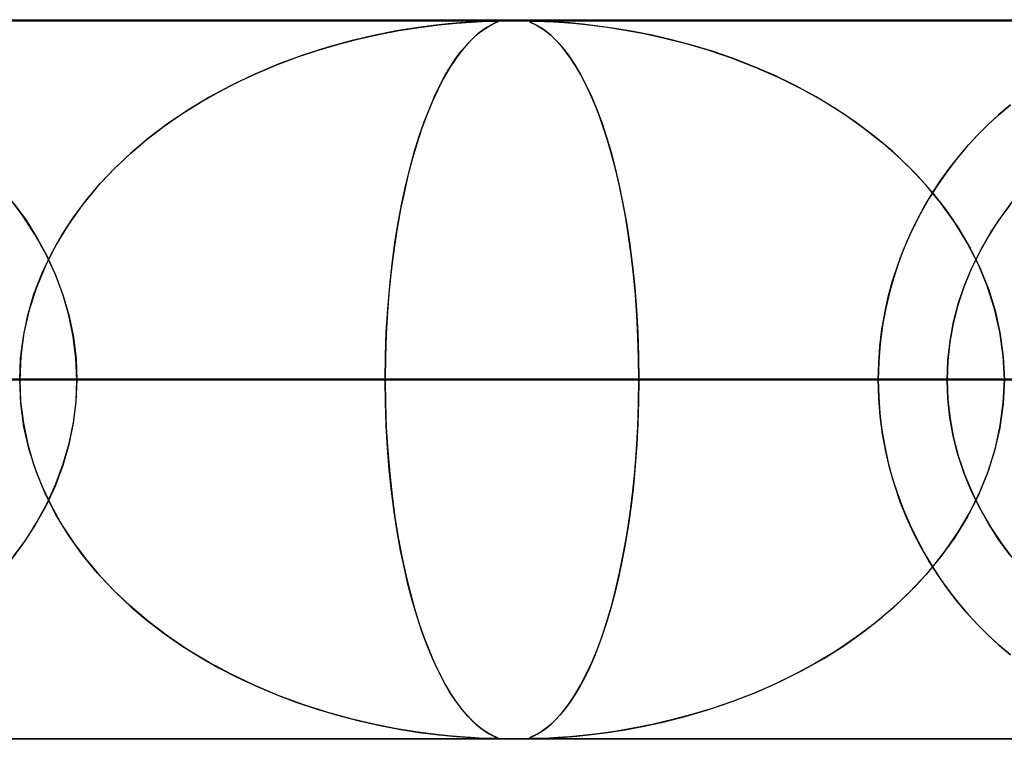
# Model space of a CAD drawing. Header units: millimetres. Extents: x -625 to 625, y -732 to 732.
# Tile 36 of 48: x 135 to 149, y 721 to 732. Entities that reach past the tile are written whole.
import ezdxf

# ---------------------------------------------------------------- set-up
doc = ezdxf.new("R2010")
doc.units = ezdxf.units.MM
doc.layers.add('HIDDEN', color=7, linetype='Continuous')
doc.layers.add('THICK', color=7, linetype='Continuous')

msp = doc.modelspace()

# ---------------------------------------------------------------- linework, layer by layer
at = {"layer": 'HIDDEN'}
for p, q in [((255.284, 731.49), (0, 731.49)), ((501.5, 731.49), (0, 731.49)), ((255.284, 731.49), (0, 731.49)), ((244.666, 731.48), (0, 731.48)), ((140.448, 731.387), (140.177, 731.343)), ((140.211, 731.349), (140.493, 731.393)), ((140.689, 731.419), (140.448, 731.387)), ((140.493, 731.393), (140.767, 731.428)), ((140.896, 731.442), (140.689, 731.419)), ((140.767, 731.428), (141.013, 731.453)), ((141.069, 731.457), (140.896, 731.442)), ((141.013, 731.453), (141.216, 731.467)), ((141.211, 731.467), (141.069, 731.457)), ((141.327, 731.474), (141.211, 731.467)), ((141.216, 731.467), (141.367, 731.475)), ((141.417, 731.477), (141.327, 731.474)), ((141.352, 731.337), (141.413, 731.379)), ((141.367, 731.475), (141.469, 731.479)), ((141.436, 731.394), (141.378, 731.356)), ((141.413, 731.379), (141.467, 731.412)), ((141.485, 731.479), (141.417, 731.477)), ((141.487, 731.423), (141.436, 731.394)), ((141.467, 731.412), (141.513, 731.437)), ((141.469, 731.479), (141.534, 731.48)), ((141.534, 731.48), (141.485, 731.479)), ((141.529, 731.445), (141.487, 731.423)), ((141.513, 731.437), (141.549, 731.454)), ((141.561, 731.459), (141.529, 731.445)), ((141.534, 731.48), (141.572, 731.479)), ((141.566, 731.479), (141.534, 731.48)), ((141.549, 731.454), (141.574, 731.466)), ((141.581, 731.469), (141.561, 731.459)), ((141.584, 731.477), (141.566, 731.479)), ((141.572, 731.479), (141.586, 731.476)), ((141.574, 731.466), (141.586, 731.473)), ((141.586, 731.476), (141.581, 731.469)), ((141.586, 731.473), (141.584, 731.477)), ((142.025, 731.474), (142.035, 731.479)), ((142.039, 731.465), (142.025, 731.474)), ((142.029, 731.477), (142.026, 731.474)), ((142.026, 731.474), (142.035, 731.467)), ((142.046, 731.479), (142.029, 731.477)), ((142.035, 731.479), (142.068, 731.48)), ((142.035, 731.467), (142.056, 731.457)), ((142.073, 731.449), (142.039, 731.465)), ((142.078, 731.48), (142.046, 731.479)), ((142.056, 731.457), (142.088, 731.442)), ((142.125, 731.423), (142.073, 731.449)), ((142.128, 731.479), (142.078, 731.48)), ((142.078, 731.48), (142.145, 731.479)), ((142.088, 731.442), (142.132, 731.419)), ((142.187, 731.387), (142.125, 731.423)), ((142.201, 731.477), (142.128, 731.479)), ((142.132, 731.419), (142.186, 731.387)), ((142.145, 731.479), (142.241, 731.476)), ((142.186, 731.387), (142.25, 731.343)), ((142.253, 731.341), (142.187, 731.387)), ((142.299, 731.473), (142.201, 731.477)), ((142.241, 731.476), (142.363, 731.469)), ((142.426, 731.466), (142.299, 731.473)), ((142.363, 731.469), (142.511, 731.459)), ((142.581, 731.454), (142.426, 731.466)), ((142.511, 731.459), (142.687, 731.445)), ((142.765, 731.437), (142.581, 731.454)), ((142.687, 731.445), (142.889, 731.423)), ((142.977, 731.412), (142.765, 731.437)), ((142.889, 731.423), (143.112, 731.394)), ((143.212, 731.379), (142.977, 731.412)), ((143.112, 731.394), (143.357, 731.356)), ((143.467, 731.337), (143.212, 731.379)), ((139.881, 731.285), (139.561, 731.211)), ((139.641, 731.23), (139.927, 731.295)), ((140.177, 731.343), (139.881, 731.285)), ((139.927, 731.295), (140.211, 731.349)), ((141.244, 731.245), (141.169, 731.169)), ((141.219, 731.221), (141.287, 731.284)), ((141.314, 731.307), (141.244, 731.245)), ((141.287, 731.284), (141.352, 731.337)), ((141.378, 731.356), (141.314, 731.307)), ((142.25, 731.343), (142.321, 731.285)), ((142.321, 731.285), (142.253, 731.341)), ((142.321, 731.285), (142.399, 731.211)), ((142.39, 731.22), (142.321, 731.285)), ((143.357, 731.356), (143.621, 731.307)), ((143.731, 731.284), (143.467, 731.337)), ((143.621, 731.307), (143.904, 731.245)), ((144.003, 731.221), (143.731, 731.284)), ((143.904, 731.245), (144.204, 731.169)), ((139.223, 731.118), (138.874, 731.006)), ((139.073, 731.072), (139.356, 731.156)), ((139.561, 731.211), (139.223, 731.118)), ((139.356, 731.156), (139.641, 731.23)), ((141.078, 731.061), (141.149, 731.147)), ((141.169, 731.169), (141.089, 731.076)), ((141.149, 731.147), (141.219, 731.221)), ((142.46, 731.144), (142.39, 731.22)), ((142.399, 731.211), (142.482, 731.118)), ((142.529, 731.059), (142.46, 731.144)), ((142.482, 731.118), (142.569, 731.006)), ((144.282, 731.147), (144.003, 731.221)), ((144.204, 731.169), (144.518, 731.076)), ((144.565, 731.061), (144.282, 731.147)), ((138.513, 730.872), (138.792, 730.977)), ((138.874, 731.006), (138.531, 730.879)), ((138.792, 730.977), (139.073, 731.072)), ((141.007, 730.966), (140.921, 730.837)), ((141.004, 730.963), (141.078, 731.061)), ((141.089, 731.076), (141.007, 730.966)), ((142.598, 730.964), (142.529, 731.059)), ((142.569, 731.006), (142.654, 730.879)), ((144.518, 731.076), (144.843, 730.966)), ((144.851, 730.963), (144.565, 731.061)), ((144.843, 730.966), (145.175, 730.837)), ((138.531, 730.879), (138.2, 730.739)), ((138.239, 730.757), (138.513, 730.872)), ((140.921, 730.837), (140.837, 730.692)), ((140.856, 730.726), (140.93, 730.851)), ((140.93, 730.851), (141.004, 730.963)), ((142.667, 730.858), (142.598, 730.964)), ((142.654, 730.879), (142.736, 730.739)), ((142.735, 730.742), (142.667, 730.858)), ((145.14, 730.851), (144.851, 730.963)), ((145.429, 730.726), (145.14, 730.851)), ((145.175, 730.837), (145.502, 730.692)), ((138.2, 730.739), (137.88, 730.586)), ((137.969, 730.631), (138.239, 730.757)), ((140.837, 730.692), (140.756, 730.535)), ((140.781, 730.586), (140.856, 730.726)), ((142.801, 730.616), (142.735, 730.742)), ((142.736, 730.739), (142.816, 730.586)), ((145.718, 730.586), (145.429, 730.726)), ((145.502, 730.692), (145.816, 730.535)), ((137.88, 730.586), (137.573, 730.421)), ((137.705, 730.494), (137.969, 730.631)), ((140.707, 730.431), (140.781, 730.586)), ((142.867, 730.479), (142.801, 730.616)), ((142.816, 730.586), (142.892, 730.421)), ((146.004, 730.431), (145.718, 730.586)), ((137.573, 730.421), (137.279, 730.243)), ((137.446, 730.347), (137.705, 730.494)), ((140.635, 730.262), (140.707, 730.431)), ((140.756, 730.535), (140.678, 730.365)), ((142.93, 730.332), (142.867, 730.479)), ((142.892, 730.421), (142.966, 730.243)), ((145.816, 730.535), (146.117, 730.365)), ((146.284, 730.262), (146.004, 730.431)), ((137.194, 730.189), (137.446, 730.347)), ((140.678, 730.365), (140.603, 730.184)), ((142.993, 730.173), (142.93, 730.332)), ((146.117, 730.365), (146.404, 730.184)), ((148.712, 730.316), (148.549, 730.177)), ((148.561, 730.187), (148.712, 730.316)), ((136.949, 730.019), (137.194, 730.189)), ((137.279, 730.243), (136.998, 730.054)), ((140.603, 730.184), (140.532, 729.992)), ((140.564, 730.079), (140.635, 730.262)), ((142.966, 730.243), (143.036, 730.054)), ((143.053, 730.003), (142.993, 730.173)), ((146.556, 730.079), (146.284, 730.262)), ((146.404, 730.184), (146.676, 729.992)), ((148.549, 730.177), (148.392, 730.031)), ((148.413, 730.051), (148.561, 730.187)), ((136.713, 729.838), (136.949, 730.019)), ((136.998, 730.054), (136.732, 729.853)), ((140.495, 729.882), (140.564, 730.079)), ((143.036, 730.054), (143.102, 729.853)), ((146.82, 729.882), (146.556, 730.079)), ((148.392, 730.031), (148.242, 729.879)), ((148.269, 729.908), (148.413, 730.051)), ((140.429, 729.67), (140.495, 729.882)), ((140.532, 729.992), (140.465, 729.788)), ((143.111, 729.822), (143.053, 730.003)), ((146.676, 729.992), (146.934, 729.788)), ((147.072, 729.67), (146.82, 729.882)), ((148.242, 729.879), (148.097, 729.72)), ((148.13, 729.757), (148.269, 729.908)), ((136.732, 729.853), (136.48, 729.64)), ((136.485, 729.645), (136.713, 729.838)), ((140.465, 729.788), (140.402, 729.574)), ((143.102, 729.853), (143.165, 729.64)), ((143.167, 729.629), (143.111, 729.822)), ((146.934, 729.788), (147.176, 729.574)), ((147.995, 729.599), (148.13, 729.757)), ((136.48, 729.64), (136.241, 729.414)), ((136.267, 729.439), (136.485, 729.645)), ((140.366, 729.444), (140.429, 729.67)), ((143.165, 729.64), (143.224, 729.414)), ((143.221, 729.425), (143.167, 729.629)), ((147.311, 729.444), (147.072, 729.67)), ((147.866, 729.434), (147.995, 729.599)), ((148.097, 729.72), (147.959, 729.555)), ((140.402, 729.574), (140.342, 729.349)), ((147.176, 729.574), (147.404, 729.349)), ((147.959, 729.555), (147.828, 729.383)), ((136.241, 729.414), (136.017, 729.174)), ((136.06, 729.222), (136.267, 729.439)), ((140.342, 729.349), (140.287, 729.112)), ((140.307, 729.204), (140.366, 729.444)), ((143.272, 729.208), (143.221, 729.425)), ((143.224, 729.414), (143.28, 729.174)), ((147.537, 729.204), (147.311, 729.444)), ((147.404, 729.349), (147.616, 729.112)), ((147.828, 729.383), (147.703, 729.204)), ((147.742, 729.262), (147.866, 729.434)), ((135.866, 728.993), (136.06, 729.222)), ((140.252, 728.949), (140.307, 729.204)), ((143.32, 728.979), (143.272, 729.208)), ((147.747, 728.949), (147.537, 729.204)), ((147.703, 729.204), (147.584, 729.017)), ((147.624, 729.082), (147.742, 729.262)), ((136.017, 729.174), (135.808, 728.92)), ((140.287, 729.112), (140.235, 728.862)), ((143.28, 729.174), (143.331, 728.92)), ((147.513, 728.896), (147.624, 729.082)), ((147.616, 729.112), (147.812, 728.862)), ((134.983, 728.773), (134.798, 729.02)), ((134.855, 728.947), (135.027, 728.709)), ((135.808, 728.92), (135.618, 728.652)), ((135.686, 728.752), (135.866, 728.993)), ((140.202, 728.68), (140.252, 728.949)), ((143.364, 728.74), (143.32, 728.979)), ((143.331, 728.92), (143.379, 728.652)), ((147.584, 729.017), (147.472, 728.821)), ((147.939, 728.68), (147.747, 728.949)), ((148.703, 728.922), (148.549, 728.709)), ((148.591, 728.769), (148.753, 728.985)), ((140.235, 728.862), (140.188, 728.599)), ((147.472, 728.821), (147.367, 728.618)), ((147.41, 728.703), (147.513, 728.896)), ((147.812, 728.862), (147.992, 728.599)), ((135.151, 728.514), (134.983, 728.773)), ((135.027, 728.709), (135.182, 728.462)), ((135.618, 728.652), (135.446, 728.371)), ((135.522, 728.5), (135.686, 728.752)), ((140.156, 728.398), (140.202, 728.68)), ((143.404, 728.489), (143.364, 728.74)), ((143.379, 728.652), (143.421, 728.371)), ((147.313, 728.503), (147.41, 728.703)), ((148.112, 728.398), (147.939, 728.68)), ((148.549, 728.709), (148.407, 728.488)), ((148.441, 728.543), (148.591, 728.769)), ((135.301, 728.245), (135.151, 728.514)), ((140.188, 728.599), (140.145, 728.324)), ((147.225, 728.297), (147.313, 728.503)), ((147.367, 728.618), (147.27, 728.406)), ((147.992, 728.599), (148.153, 728.324)), ((148.306, 728.31), (148.441, 728.543)), ((135.182, 728.462), (135.321, 728.205)), ((135.446, 728.371), (135.297, 728.078)), ((135.375, 728.238), (135.522, 728.5)), ((140.116, 728.103), (140.156, 728.398)), ((143.44, 728.227), (143.404, 728.489)), ((143.421, 728.371), (143.458, 728.078)), ((147.27, 728.406), (147.182, 728.187)), ((148.264, 728.103), (148.112, 728.398)), ((148.407, 728.488), (148.279, 728.258)), ((135.246, 727.965), (135.375, 728.238)), ((135.43, 727.967), (135.301, 728.245)), ((140.145, 728.324), (140.108, 728.037)), ((143.471, 727.956), (143.44, 728.227)), ((147.146, 728.085), (147.225, 728.297)), ((148.153, 728.324), (148.293, 728.037)), ((148.279, 728.258), (148.164, 728.021)), ((148.185, 728.068), (148.306, 728.31)), ((135.321, 728.205), (135.443, 727.937)), ((140.083, 727.796), (140.116, 728.103)), ((147.182, 728.187), (147.104, 727.96)), ((148.391, 727.796), (148.264, 728.103)), ((135.138, 727.682), (135.246, 727.965)), ((135.297, 728.078), (135.171, 727.775)), ((135.538, 727.68), (135.43, 727.967)), ((140.108, 728.037), (140.077, 727.741)), ((143.458, 728.078), (143.489, 727.775)), ((143.498, 727.675), (143.471, 727.956)), ((147.104, 727.96), (147.036, 727.726)), ((147.075, 727.867), (147.146, 728.085)), ((148.164, 728.021), (148.065, 727.778)), ((148.08, 727.818), (148.185, 728.068)), ((148.293, 728.037), (148.411, 727.741)), ((135.443, 727.937), (135.545, 727.66)), ((147.015, 727.644), (147.075, 727.867)), ((147.992, 727.56), (148.08, 727.818)), ((135.052, 727.391), (135.138, 727.682)), ((135.171, 727.775), (135.071, 727.463)), ((135.623, 727.388), (135.538, 727.68)), ((140.077, 727.741), (140.053, 727.436)), ((140.056, 727.479), (140.083, 727.796)), ((143.489, 727.775), (143.514, 727.463)), ((147.036, 727.726), (146.979, 727.488)), ((148.065, 727.778), (147.983, 727.529)), ((148.493, 727.479), (148.391, 727.796)), ((148.411, 727.741), (148.504, 727.436)), ((135.545, 727.66), (135.627, 727.374)), ((143.519, 727.385), (143.498, 727.675)), ((146.965, 727.418), (147.015, 727.644)), ((147.923, 727.297), (147.992, 727.56)), ((135.071, 727.463), (134.998, 727.143)), ((140.053, 727.436), (140.035, 727.125)), ((140.036, 727.155), (140.056, 727.479)), ((143.514, 727.463), (143.532, 727.143)), ((146.926, 727.189), (146.965, 727.418)), ((146.979, 727.488), (146.934, 727.244)), ((147.983, 727.529), (147.918, 727.275)), ((148.567, 727.155), (148.493, 727.479)), ((148.504, 727.436), (148.572, 727.125)), ((134.99, 727.094), (135.052, 727.391)), ((135.684, 727.092), (135.623, 727.388)), ((135.627, 727.374), (135.686, 727.083)), ((143.534, 727.09), (143.519, 727.385)), ((147.918, 727.275), (147.871, 727.015)), ((147.873, 727.031), (147.923, 727.297)), ((134.998, 727.143), (134.954, 726.818)), ((140.024, 726.825), (140.036, 727.155)), ((143.532, 727.143), (143.543, 726.818)), ((146.898, 726.958), (146.926, 727.189)), ((146.934, 727.244), (146.902, 726.997)), ((148.612, 726.825), (148.567, 727.155)), ((134.952, 726.793), (134.99, 727.094)), ((135.721, 726.792), (135.684, 727.092)), ((135.686, 727.083), (135.722, 726.788)), ((140.035, 727.125), (140.024, 726.809)), ((143.543, 726.791), (143.534, 727.09)), ((146.902, 726.997), (146.882, 726.745)), ((147.871, 727.015), (147.842, 726.753)), ((147.843, 726.761), (147.873, 727.031)), ((148.572, 727.125), (148.614, 726.809)), ((146.881, 726.724), (146.898, 726.958)), ((134.954, 726.818), (134.939, 726.49)), ((134.939, 726.49), (134.952, 726.793)), ((135.734, 726.49), (135.721, 726.792)), ((135.722, 726.788), (135.734, 726.49)), ((140.02, 726.49), (140.024, 726.825)), ((140.024, 726.809), (140.02, 726.49)), ((143.543, 726.818), (143.547, 726.49)), ((143.547, 726.49), (143.543, 726.791)), ((146.882, 726.745), (146.875, 726.49)), ((146.875, 726.49), (146.881, 726.724)), ((147.833, 726.49), (147.843, 726.761)), ((147.842, 726.753), (147.833, 726.49)), ((148.628, 726.49), (148.612, 726.825)), ((148.614, 726.809), (148.628, 726.49)), ((140.02, 726.49), (0, 726.49)), ((0, 726.49), (140.02, 726.49)), ((152.913, 726.49), (0, 726.49)), ((0, 726.49), (147.833, 726.49)), ((0, 726.49), (152.913, 726.49)), ((147.833, 726.49), (0, 726.49)), ((165.807, 726.49), (0, 726.49)), ((0, 726.49), (160.726, 726.49)), ((0, 726.49), (165.807, 726.49)), ((160.726, 726.49), (0, 726.49)), ((178.699, 726.49), (0, 726.49)), ((0, 726.49), (173.619, 726.49)), ((0, 726.49), (178.699, 726.49)), ((173.619, 726.49), (0, 726.49)), ((191.592, 726.49), (0, 726.49)), ((0, 726.49), (186.511, 726.49)), ((0, 726.49), (191.592, 726.49)), ((186.511, 726.49), (0, 726.49)), ((204.484, 726.49), (0, 726.49)), ((0, 726.49), (199.404, 726.49)), ((0, 726.49), (204.484, 726.49)), ((199.404, 726.49), (0, 726.49)), ((217.377, 726.49), (0, 726.49)), ((0, 726.49), (212.296, 726.49)), ((0, 726.49), (217.377, 726.49)), ((212.296, 726.49), (0, 726.49)), ((230.269, 726.49), (0, 726.49)), ((0, 726.49), (225.189, 726.49)), ((0, 726.49), (230.269, 726.49)), ((225.189, 726.49), (0, 726.49)), ((243.161, 726.49), (0, 726.49)), ((0, 726.49), (238.081, 726.49)), ((0, 726.49), (243.161, 726.49)), ((238.081, 726.49), (0, 726.49)), ((79.069, 726.49), (146.875, 726.49)), ((146.875, 726.49), (79.069, 726.49)), ((156.86, 726.49), (84.152, 726.49)), ((84.152, 726.49), (156.86, 726.49)), ((91.967, 726.49), (172.212, 726.49)), ((172.212, 726.49), (91.967, 726.49)), ((182.196, 726.49), (97.049, 726.49)), ((97.049, 726.49), (182.196, 726.49)), ((104.863, 726.49), (197.547, 726.49)), ((197.547, 726.49), (104.863, 726.49)), ((207.53, 726.49), (109.945, 726.49)), ((109.945, 726.49), (207.53, 726.49)), ((117.758, 726.49), (222.879, 726.49)), ((222.879, 726.49), (117.758, 726.49)), ((232.861, 726.49), (122.84, 726.49)), ((122.84, 726.49), (232.861, 726.49)), ((130.653, 726.49), (248.21, 726.49)), ((248.21, 726.49), (130.653, 726.49)), ((146.875, 726.49), (131.52, 726.49)), ((131.52, 726.49), (146.875, 726.49)), ((134.939, 726.49), (134.952, 726.187)), ((134.954, 726.162), (134.939, 726.49)), ((135.734, 726.49), (135.721, 726.188)), ((135.722, 726.192), (135.734, 726.49)), ((258.192, 726.49), (135.734, 726.49)), ((135.734, 726.49), (258.192, 726.49)), ((135.734, 726.49), (143.547, 726.49)), ((143.547, 726.49), (135.734, 726.49)), ((140.024, 726.171), (140.02, 726.49)), ((140.02, 726.49), (140.024, 726.155)), ((147.833, 726.49), (140.02, 726.49)), ((140.02, 726.49), (147.833, 726.49)), ((143.543, 726.162), (143.547, 726.49)), ((143.547, 726.49), (143.543, 726.187)), ((143.547, 726.49), (273.539, 726.49)), ((273.539, 726.49), (143.547, 726.49)), ((146.875, 726.49), (146.881, 726.255)), ((146.882, 726.235), (146.875, 726.49)), ((147.833, 726.49), (147.843, 726.219)), ((147.842, 726.227), (147.833, 726.49)), ((148.628, 726.49), (148.612, 726.155)), ((148.614, 726.171), (148.628, 726.49)), ((134.952, 726.187), (134.99, 725.886)), ((135.721, 726.188), (135.684, 725.888)), ((135.686, 725.897), (135.722, 726.192)), ((143.543, 726.187), (143.534, 725.886)), ((146.881, 726.255), (146.898, 726.022)), ((146.902, 725.983), (146.882, 726.235)), ((147.871, 725.965), (147.842, 726.227)), ((147.843, 726.219), (147.873, 725.949)), ((134.998, 725.837), (134.954, 726.162)), ((140.035, 725.855), (140.024, 726.171)), ((140.024, 726.155), (140.036, 725.825)), ((143.532, 725.837), (143.543, 726.162)), ((148.612, 726.155), (148.567, 725.825)), ((148.572, 725.855), (148.614, 726.171)), ((146.898, 726.022), (146.926, 725.791)), ((146.934, 725.736), (146.902, 725.983)), ((147.918, 725.705), (147.871, 725.965)), ((147.873, 725.949), (147.923, 725.683)), ((134.99, 725.886), (135.052, 725.589)), ((135.071, 725.517), (134.998, 725.837)), ((135.684, 725.888), (135.623, 725.592)), ((135.627, 725.606), (135.686, 725.897)), ((140.053, 725.544), (140.035, 725.855)), ((140.036, 725.825), (140.056, 725.501)), ((143.514, 725.517), (143.532, 725.837)), ((143.534, 725.886), (143.519, 725.589)), ((146.926, 725.791), (146.965, 725.562)), ((148.567, 725.825), (148.493, 725.501)), ((148.504, 725.544), (148.572, 725.855)), ((146.979, 725.492), (146.934, 725.736)), ((147.983, 725.451), (147.918, 725.705)), ((147.923, 725.683), (147.992, 725.42)), ((135.052, 725.589), (135.138, 725.298)), ((135.171, 725.205), (135.071, 725.517)), ((135.623, 725.592), (135.538, 725.3)), ((135.545, 725.32), (135.627, 725.606)), ((140.077, 725.239), (140.053, 725.544)), ((140.056, 725.501), (140.083, 725.184)), ((143.489, 725.205), (143.514, 725.517)), ((143.519, 725.589), (143.497, 725.298)), ((146.965, 725.562), (147.015, 725.336)), ((147.036, 725.254), (146.979, 725.492)), ((148.493, 725.501), (148.391, 725.184)), ((148.411, 725.239), (148.504, 725.544)), ((148.065, 725.202), (147.983, 725.451)), ((147.992, 725.42), (148.08, 725.162)), ((135.138, 725.298), (135.246, 725.015)), ((135.538, 725.3), (135.43, 725.013)), ((135.443, 725.043), (135.545, 725.32)), ((140.108, 724.943), (140.077, 725.239)), ((143.497, 725.298), (143.471, 725.015)), ((147.015, 725.336), (147.075, 725.113)), ((147.104, 725.02), (147.036, 725.254)), ((148.293, 724.943), (148.411, 725.239)), ((135.297, 724.902), (135.171, 725.205)), ((140.083, 725.184), (140.116, 724.877)), ((143.458, 724.902), (143.489, 725.205)), ((147.075, 725.113), (147.146, 724.895)), ((148.164, 724.959), (148.065, 725.202)), ((148.08, 725.162), (148.185, 724.912)), ((148.391, 725.184), (148.264, 724.877)), ((135.246, 725.015), (135.375, 724.742)), ((135.43, 725.013), (135.301, 724.735)), ((135.321, 724.775), (135.443, 725.043)), ((140.145, 724.656), (140.108, 724.943)), ((143.471, 725.015), (143.439, 724.742)), ((147.182, 724.793), (147.104, 725.02)), ((148.153, 724.656), (148.293, 724.943)), ((148.279, 724.722), (148.164, 724.959)), ((135.446, 724.609), (135.297, 724.902)), ((140.116, 724.877), (140.156, 724.582)), ((143.421, 724.609), (143.458, 724.902)), ((147.146, 724.895), (147.225, 724.683)), ((148.264, 724.877), (148.112, 724.582)), ((148.185, 724.912), (148.306, 724.67)), ((135.301, 724.735), (135.151, 724.466)), ((135.182, 724.518), (135.321, 724.775)), ((135.375, 724.742), (135.522, 724.48)), ((143.439, 724.742), (143.402, 724.48)), ((147.27, 724.574), (147.182, 724.793)), ((147.225, 724.683), (147.313, 724.477)), ((148.407, 724.492), (148.279, 724.722)), ((148.306, 724.67), (148.441, 724.437)), ((135.618, 724.328), (135.446, 724.609)), ((140.188, 724.381), (140.145, 724.656)), ((140.156, 724.582), (140.202, 724.299)), ((143.379, 724.328), (143.421, 724.609)), ((147.367, 724.362), (147.27, 724.574)), ((148.112, 724.582), (147.939, 724.299)), ((147.992, 724.381), (148.153, 724.656)), ((135.151, 724.466), (134.983, 724.207)), ((135.027, 724.271), (135.182, 724.518)), ((135.522, 724.48), (135.686, 724.228)), ((143.402, 724.48), (143.362, 724.228)), ((147.313, 724.477), (147.41, 724.277)), ((148.549, 724.271), (148.407, 724.492)), ((148.441, 724.437), (148.591, 724.211)), ((134.855, 724.033), (135.027, 724.271)), ((135.808, 724.06), (135.618, 724.328)), ((140.235, 724.118), (140.188, 724.381)), ((140.202, 724.299), (140.252, 724.031)), ((143.331, 724.06), (143.379, 724.328)), ((147.472, 724.159), (147.367, 724.362)), ((147.41, 724.277), (147.513, 724.084)), ((147.939, 724.299), (147.747, 724.031)), ((147.812, 724.118), (147.992, 724.381)), ((148.703, 724.058), (148.549, 724.271)), ((134.983, 724.207), (134.798, 723.96)), ((135.686, 724.228), (135.866, 723.987)), ((143.362, 724.228), (143.317, 723.987)), ((147.584, 723.963), (147.472, 724.159)), ((148.591, 724.211), (148.753, 723.995)), ((136.017, 723.806), (135.808, 724.06)), ((135.866, 723.987), (136.06, 723.758)), ((140.287, 723.868), (140.235, 724.118)), ((140.252, 724.031), (140.307, 723.776)), ((143.317, 723.987), (143.269, 723.758)), ((143.28, 723.806), (143.331, 724.06)), ((147.513, 724.084), (147.624, 723.898)), ((147.747, 724.031), (147.537, 723.776)), ((147.616, 723.868), (147.812, 724.118)), ((140.342, 723.631), (140.287, 723.868)), ((147.404, 723.631), (147.616, 723.868)), ((147.703, 723.776), (147.584, 723.963)), ((147.624, 723.898), (147.742, 723.718)), ((136.241, 723.566), (136.017, 723.806)), ((136.06, 723.758), (136.267, 723.541)), ((140.307, 723.776), (140.366, 723.536)), ((143.269, 723.758), (143.217, 723.541)), ((143.224, 723.566), (143.28, 723.806)), ((147.537, 723.776), (147.311, 723.536)), ((147.828, 723.597), (147.703, 723.776)), ((147.742, 723.718), (147.866, 723.546)), ((140.402, 723.406), (140.342, 723.631)), ((147.176, 723.406), (147.404, 723.631)), ((147.959, 723.425), (147.828, 723.597)), ((136.48, 723.34), (136.241, 723.566)), ((136.267, 723.541), (136.485, 723.335)), ((140.366, 723.536), (140.429, 723.31)), ((143.217, 723.541), (143.163, 723.335)), ((143.165, 723.34), (143.224, 723.566)), ((147.311, 723.536), (147.072, 723.31)), ((147.866, 723.546), (147.995, 723.381)), ((136.732, 723.127), (136.48, 723.34)), ((136.485, 723.335), (136.713, 723.142)), ((140.465, 723.192), (140.402, 723.406)), ((140.429, 723.31), (140.495, 723.098)), ((143.102, 723.127), (143.165, 723.34)), ((143.163, 723.335), (143.107, 723.142)), ((147.072, 723.31), (146.82, 723.098)), ((146.934, 723.192), (147.176, 723.406)), ((148.097, 723.26), (147.959, 723.425)), ((147.995, 723.381), (148.13, 723.223)), ((140.532, 722.988), (140.465, 723.192)), ((146.676, 722.988), (146.934, 723.192)), ((148.242, 723.101), (148.097, 723.26)), ((148.13, 723.223), (148.269, 723.072)), ((136.713, 723.142), (136.949, 722.961)), ((136.998, 722.926), (136.732, 723.127)), ((140.495, 723.098), (140.564, 722.901)), ((143.036, 722.926), (143.102, 723.127)), ((143.107, 723.142), (143.048, 722.961)), ((146.82, 723.098), (146.556, 722.901)), ((148.392, 722.949), (148.242, 723.101)), ((148.269, 723.072), (148.413, 722.929)), ((136.949, 722.961), (137.194, 722.791)), ((137.279, 722.737), (136.998, 722.926)), ((140.603, 722.796), (140.532, 722.988)), ((140.564, 722.901), (140.635, 722.718)), ((142.966, 722.737), (143.036, 722.926)), ((143.048, 722.961), (142.987, 722.791)), ((146.556, 722.901), (146.284, 722.718)), ((146.404, 722.796), (146.676, 722.988)), ((148.549, 722.803), (148.392, 722.949)), ((148.413, 722.929), (148.561, 722.793)), ((137.194, 722.791), (137.446, 722.633)), ((140.678, 722.615), (140.603, 722.796)), ((142.987, 722.791), (142.924, 722.633)), ((146.117, 722.615), (146.404, 722.796)), ((148.712, 722.664), (148.549, 722.803)), ((148.561, 722.793), (148.712, 722.664)), ((137.573, 722.559), (137.279, 722.737)), ((137.446, 722.633), (137.705, 722.486)), ((140.635, 722.718), (140.707, 722.549)), ((140.756, 722.445), (140.678, 722.615)), ((142.924, 722.633), (142.86, 722.486)), ((142.892, 722.559), (142.966, 722.737)), ((145.816, 722.445), (146.117, 722.615)), ((146.284, 722.718), (146.004, 722.549)), ((137.88, 722.394), (137.573, 722.559)), ((137.705, 722.486), (137.969, 722.349)), ((140.707, 722.549), (140.781, 722.394)), ((142.86, 722.486), (142.794, 722.349)), ((142.816, 722.394), (142.892, 722.559)), ((146.004, 722.549), (145.718, 722.394)), ((138.2, 722.241), (137.88, 722.394)), ((137.969, 722.349), (138.239, 722.223)), ((140.837, 722.288), (140.756, 722.445)), ((140.781, 722.394), (140.856, 722.254)), ((142.794, 722.349), (142.726, 722.223)), ((142.736, 722.241), (142.816, 722.394)), ((145.718, 722.394), (145.429, 722.254)), ((145.502, 722.288), (145.816, 722.445)), ((138.531, 722.101), (138.2, 722.241)), ((138.239, 722.223), (138.513, 722.108)), ((140.921, 722.143), (140.837, 722.288)), ((140.856, 722.254), (140.93, 722.129)), ((142.654, 722.101), (142.736, 722.241)), ((142.726, 722.223), (142.658, 722.108)), ((145.429, 722.254), (145.14, 722.129)), ((145.175, 722.143), (145.502, 722.288)), ((138.513, 722.108), (138.792, 722.003)), ((138.874, 721.974), (138.531, 722.101)), ((141.007, 722.014), (140.921, 722.143)), ((140.93, 722.129), (141.004, 722.017)), ((142.569, 721.974), (142.654, 722.101)), ((142.658, 722.108), (142.589, 722.003)), ((144.843, 722.014), (145.175, 722.143)), ((145.14, 722.129), (144.851, 722.017)), ((138.792, 722.003), (139.073, 721.908)), ((139.223, 721.862), (138.874, 721.974)), ((141.004, 722.017), (141.078, 721.919)), ((141.089, 721.904), (141.007, 722.014)), ((142.482, 721.862), (142.569, 721.974)), ((142.589, 722.003), (142.519, 721.908)), ((144.518, 721.904), (144.843, 722.014)), ((144.851, 722.017), (144.565, 721.919)), ((139.073, 721.908), (139.356, 721.824)), ((139.561, 721.77), (139.223, 721.862)), ((139.356, 721.824), (139.641, 721.75)), ((141.078, 721.919), (141.149, 721.833)), ((141.169, 721.811), (141.089, 721.904)), ((141.149, 721.833), (141.219, 721.759)), ((141.244, 721.735), (141.169, 721.811)), ((142.449, 721.824), (142.379, 721.75)), ((142.399, 721.77), (142.482, 721.862)), ((142.519, 721.908), (142.449, 721.824)), ((143.904, 721.735), (144.204, 721.811)), ((144.282, 721.833), (144.003, 721.759)), ((144.204, 721.811), (144.518, 721.904)), ((144.565, 721.919), (144.282, 721.833)), ((139.881, 721.695), (139.561, 721.77)), ((139.641, 721.75), (139.927, 721.685)), ((140.177, 721.637), (139.881, 721.695)), ((139.927, 721.685), (140.211, 721.631)), ((141.219, 721.759), (141.287, 721.696)), ((141.314, 721.673), (141.244, 721.735)), ((141.287, 721.696), (141.352, 721.643)), ((141.378, 721.624), (141.314, 721.673)), ((142.31, 721.685), (142.242, 721.631)), ((142.25, 721.637), (142.321, 721.695)), ((142.379, 721.75), (142.31, 721.685)), ((142.321, 721.695), (142.399, 721.77)), ((143.357, 721.624), (143.621, 721.673)), ((143.731, 721.696), (143.467, 721.643)), ((143.621, 721.673), (143.904, 721.735)), ((144.003, 721.759), (143.731, 721.696)), ((140.448, 721.593), (140.177, 721.637)), ((140.211, 721.631), (140.493, 721.586)), ((140.689, 721.561), (140.448, 721.593)), ((140.493, 721.586), (140.767, 721.552)), ((140.896, 721.538), (140.689, 721.561)), ((140.767, 721.552), (141.013, 721.528)), ((141.069, 721.523), (140.896, 721.538)), ((141.013, 721.528), (141.216, 721.513)), ((141.211, 721.513), (141.069, 721.523)), ((141.352, 721.643), (141.413, 721.601)), ((141.436, 721.586), (141.378, 721.624)), ((141.413, 721.601), (141.467, 721.568)), ((141.487, 721.557), (141.436, 721.586)), ((141.467, 721.568), (141.513, 721.543)), ((141.529, 721.535), (141.487, 721.557)), ((141.513, 721.543), (141.549, 721.526)), ((141.561, 721.521), (141.529, 721.535)), ((141.549, 721.526), (141.574, 721.514)), ((141.581, 721.511), (141.561, 721.521)), ((142.066, 721.528), (142.035, 721.513)), ((142.035, 721.513), (142.056, 721.523)), ((142.056, 721.523), (142.088, 721.538)), ((142.115, 721.552), (142.066, 721.528)), ((142.088, 721.538), (142.132, 721.561)), ((142.176, 721.586), (142.115, 721.552)), ((142.132, 721.561), (142.186, 721.593)), ((142.242, 721.631), (142.176, 721.586)), ((142.186, 721.593), (142.25, 721.637)), ((142.363, 721.511), (142.511, 721.521)), ((142.581, 721.526), (142.426, 721.514)), ((142.511, 721.521), (142.687, 721.535)), ((142.765, 721.543), (142.581, 721.526)), ((142.687, 721.535), (142.889, 721.557)), ((142.977, 721.568), (142.765, 721.543)), ((142.889, 721.557), (143.112, 721.586)), ((143.212, 721.601), (142.977, 721.568)), ((143.112, 721.586), (143.357, 721.624)), ((143.467, 721.643), (143.212, 721.601)), ((0, 721.5), (244.666, 721.5)), ((255.284, 721.49), (0, 721.49)), ((501.5, 721.49), (0, 721.49)), ((255.284, 721.49), (0, 721.49)), ((77.621, 721.5), (151.95, 721.5)), ((90.512, 721.5), (177.275, 721.5)), ((103.404, 721.5), (202.6, 721.5)), ((116.295, 721.5), (227.925, 721.5)), ((129.186, 721.5), (253.25, 721.5)), ((141.327, 721.506), (141.211, 721.513)), ((141.216, 721.513), (141.367, 721.505)), ((141.417, 721.503), (141.327, 721.506)), ((141.367, 721.505), (141.469, 721.501)), ((141.485, 721.501), (141.417, 721.503)), ((141.469, 721.501), (141.534, 721.5)), ((141.534, 721.5), (141.485, 721.501)), ((141.534, 721.5), (141.572, 721.501)), ((141.566, 721.5), (141.534, 721.5)), ((141.584, 721.503), (141.566, 721.5)), ((141.572, 721.501), (141.586, 721.504)), ((141.574, 721.514), (141.586, 721.507)), ((141.586, 721.504), (141.581, 721.511)), ((141.586, 721.507), (141.584, 721.503)), ((142.026, 721.506), (142.035, 721.513)), ((142.035, 721.513), (142.026, 721.505)), ((142.029, 721.503), (142.026, 721.506)), ((142.026, 721.505), (142.04, 721.501)), ((142.046, 721.501), (142.029, 721.503)), ((142.04, 721.501), (142.078, 721.5)), ((142.078, 721.5), (142.046, 721.501)), ((142.078, 721.5), (142.145, 721.501)), ((142.128, 721.5), (142.078, 721.5)), ((142.078, 721.5), (278.575, 721.5)), ((142.201, 721.503), (142.128, 721.5)), ((142.145, 721.501), (142.241, 721.504)), ((142.299, 721.507), (142.201, 721.503)), ((142.241, 721.504), (142.363, 721.511)), ((142.426, 721.514), (142.299, 721.507))]:
    msp.add_line(p, q, dxfattribs=at)
at = {"layer": 'THICK'}
for p, q in [((0, 731.5), (556.5, 731.5)), ((556.5, 726.5), (0, 726.5))]:
    msp.add_line(p, q, dxfattribs=at)

doc.saveas('drawing.dxf')
